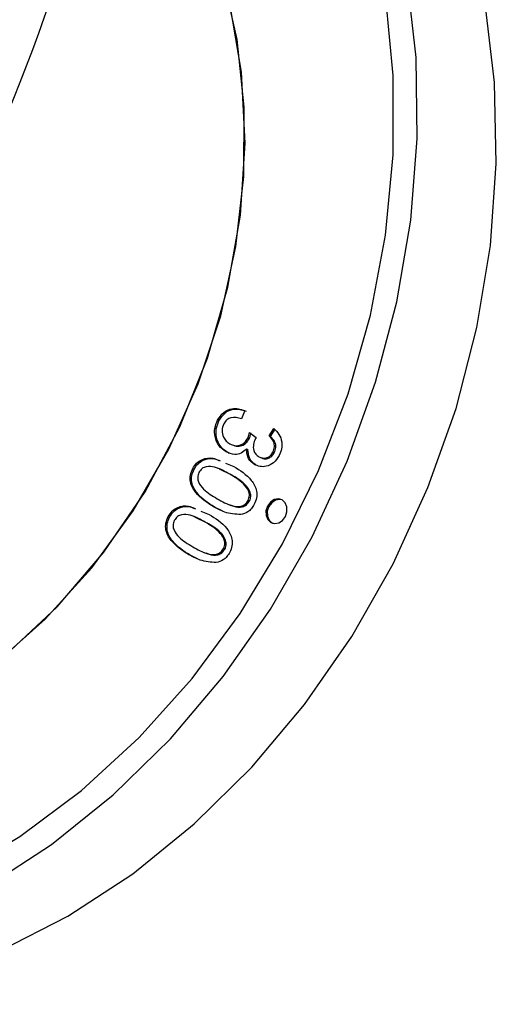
# Model space of a CAD drawing. Header units: millimetres. Extents: x 5 to 415, y 5 to 292.
# Tile 10 of 17: x 198.95 to 201.64, y 108.13 to 113.68. Entities that reach past the tile are written whole.
import ezdxf

# ---------------------------------------------------------------- set-up
doc = ezdxf.new("R2010")
doc.units = ezdxf.units.MM

msp = doc.modelspace()

# ---------------------------------------------------------------- linework, layer by layer
at = {"color": 7, "linetype": 'Continuous', "lineweight": 25}
for p, q in [((200.22, 111.476), (200.2018, 111.4293)), ((200.067, 111.4217), (200.0747, 111.4187)), ((200.3572, 111.3325), (200.3842, 111.3741)), ((200.365, 111.3295), (200.392, 111.3711)), ((200.2368, 111.3197), (200.2445, 111.3166)), ((200.2477, 111.3528), (200.2847, 111.3243)), ((200.2847, 111.3243), (200.2808, 111.3179)), ((200.3572, 111.3325), (200.365, 111.3295)), ((200.2306, 111.2603), (200.2383, 111.2572)), ((200.1139, 111.2442), (200.1216, 111.2411)), ((200.1296, 111.2364), (200.1306, 111.2361)), ((200.1296, 111.2364), (200.1306, 111.2361)), ((200.3091, 111.2111), (200.3178, 111.2077)), ((200.3091, 111.2111), (200.3178, 111.2077)), ((200.3787, 111.241), (200.3864, 111.238)), ((199.9272, 111.1486), (199.9349, 111.1455)), ((200.0781, 111.1467), (200.0694, 111.1501)), ((200.0781, 111.1467), (200.0694, 111.1501)), ((200.1437, 111.114), (200.0772, 111.1447)), ((200.1437, 111.114), (200.0772, 111.1447)), ((200.1111, 111.1801), (200.1584, 111.1613)), ((200.1111, 111.1801), (200.1584, 111.1613)), ((200.2751, 111.1726), (200.2828, 111.1695)), ((200.1437, 111.114), (200.1359, 111.1171)), ((200.0426, 110.935), (200.0503, 110.932)), ((200.0926, 110.9115), (200.0503, 110.932)), ((200.0926, 110.9115), (200.0503, 110.932)), ((200.1302, 110.9467), (200.1389, 110.9433)), ((200.1302, 110.9467), (200.1389, 110.9433)), ((200.2476, 110.9667), (200.2398, 110.9697)), ((199.7887, 110.8782), (199.7965, 110.8751)), ((199.9397, 110.8763), (199.931, 110.8797)), ((199.9397, 110.8763), (199.931, 110.8797)), ((200.0052, 110.8436), (199.9388, 110.8743)), ((200.0052, 110.8436), (199.9388, 110.8743)), ((199.9726, 110.9097), (200.02, 110.8909)), ((199.9726, 110.9097), (200.02, 110.8909)), ((200.0052, 110.8436), (199.9975, 110.8467)), ((200.1092, 110.6963), (200.1014, 110.6993)), ((199.9041, 110.6646), (199.9119, 110.6616)), ((199.9542, 110.6411), (199.9119, 110.6616)), ((199.9542, 110.6411), (199.9119, 110.6616)), ((199.9918, 110.6763), (200.0005, 110.6729)), ((199.9918, 110.6763), (200.0005, 110.6729))]:
    msp.add_line(p, q, dxfattribs=at)
at = {"color": 7, "linetype": 'Continuous', "lineweight": 25, "flags": 128}
for points in [[(199.7927, 111.2583), (199.9579, 111.6264), (200.0846, 112.0093), (200.1709, 112.4011), (200.2154, 112.7955), (200.2174, 113.1864), (200.1768, 113.5676), (200.0943, 113.9331), (199.9713, 114.277), (199.8095, 114.5941), (199.6117, 114.8792), (199.3809, 115.1279), (199.1207, 115.3363), (198.8352, 115.5011), (198.6921, 115.5633)], [(197.1834, 109.4297), (197.5332, 109.4624), (197.8827, 109.5474), (198.2262, 109.6832), (198.5578, 109.8676), (198.8719, 110.0975), (199.1633, 110.3689), (199.427, 110.6774), (199.6587, 111.0177), (199.8544, 111.3842), (200.0108, 111.7706), (200.1253, 112.1704), (200.196, 112.577), (200.2217, 112.9835), (200.2019, 113.383), (200.1371, 113.7688), (200.0282, 114.1345), (199.8771, 114.4739), (199.6864, 114.7813), (199.4592, 115.0514)], [(196.3476, 109.5775), (196.5107, 109.5211), (196.8328, 109.4507), (197.1657, 109.4294), (197.5042, 109.4577), (197.843, 109.535), (198.1766, 109.6603), (198.4999, 109.8314), (198.8078, 110.0457), (199.0953, 110.2999), (199.358, 110.5898), (199.5917, 110.911), (199.7927, 111.2583), (199.9579, 111.6264), (200.0846, 112.0093), (200.1709, 112.4011), (200.2154, 112.7955), (200.2174, 113.1864), (200.1768, 113.5676), (200.0943, 113.9331)], [(198.7667, 108.7942), (199.1318, 109.0314), (199.4781, 109.3097), (199.8017, 109.626), (200.0987, 109.9765), (200.3657, 110.3573), (200.5995, 110.7638), (200.7976, 111.1913), (200.9574, 111.6349), (201.0773, 112.0894), (201.1558, 112.5495), (201.1919, 113.0098), (201.1853, 113.465), (201.136, 113.9098)], [(198.5902, 108.8572), (198.9537, 109.0747), (199.2999, 109.3343), (199.6248, 109.6328), (199.9243, 109.9667), (200.1948, 110.332), (200.4332, 110.7242), (200.6364, 111.1386), (200.8022, 111.5703), (200.9284, 112.014), (201.0136, 112.4644), (201.0567, 112.9161), (201.0573, 113.3636), (201.0153, 113.8016)], [(198.5902, 108.8572), (198.9537, 109.0747), (199.2999, 109.3343), (199.6248, 109.6328), (199.9243, 109.9667), (200.1948, 110.332), (200.4332, 110.7242), (200.6364, 111.1386), (200.8022, 111.5703), (200.9284, 112.014), (201.0136, 112.4644), (201.0567, 112.9161), (201.0573, 113.3636), (201.0153, 113.8016)], [(198.5902, 108.8572), (198.9537, 109.0747), (199.2999, 109.3343), (199.6248, 109.6328), (199.9243, 109.9667), (200.1948, 110.332), (200.4332, 110.7242), (200.6364, 111.1386), (200.8022, 111.5703), (200.9284, 112.014), (201.0136, 112.4644), (201.0567, 112.9161), (201.0573, 113.3636), (201.0153, 113.8016)], [(196.3706, 108.3258), (196.5042, 108.2772), (196.8773, 108.1789), (197.2632, 108.1299), (197.6573, 108.1311), (198.055, 108.1822), (198.4516, 108.2827), (198.8425, 108.4314), (199.2232, 108.6267), (199.5891, 108.8661), (199.9359, 109.1469), (200.2597, 109.4658), (200.5565, 109.819), (200.823, 110.2025), (201.0559, 110.6117), (201.2526, 111.0418), (201.4108, 111.4878), (201.5285, 111.9444), (201.6045, 112.4064), (201.6378, 112.8682), (201.628, 113.3245), (201.5753, 113.7699)], [(196.3476, 109.5775), (196.5107, 109.5211), (196.8328, 109.4507), (197.1657, 109.4294), (197.5042, 109.4577), (197.843, 109.535), (198.1766, 109.6603), (198.4999, 109.8314), (198.8078, 110.0457), (199.0953, 110.2999), (199.358, 110.5898), (199.5917, 110.911), (199.7927, 111.2583)], [(200.4493, 110.8793), (200.4579, 110.9058), (200.4575, 110.9327), (200.4481, 110.9559), (200.4313, 110.9719), (200.4095, 110.9782), (200.3861, 110.9739), (200.3646, 110.9596), (200.3483, 110.9376), (200.3397, 110.9111), (200.3402, 110.8842), (200.3495, 110.861), (200.3664, 110.845), (200.3882, 110.8387), (200.4116, 110.843), (200.4331, 110.8572), (200.4493, 110.8793)], [(200.4493, 110.8793), (200.4579, 110.9058), (200.4575, 110.9327), (200.4481, 110.9559), (200.4313, 110.9719), (200.4095, 110.9782), (200.3861, 110.9739), (200.3646, 110.9596), (200.3483, 110.9376), (200.3397, 110.9111), (200.3402, 110.8842), (200.3495, 110.861), (200.3664, 110.845), (200.3882, 110.8387), (200.4116, 110.843), (200.4331, 110.8572), (200.4493, 110.8793)], [(200.4287, 110.9733), (200.4172, 110.9752), (200.3938, 110.9709), (200.3723, 110.9566), (200.3561, 110.9346), (200.3475, 110.9081), (200.3479, 110.8812), (200.3572, 110.858), (200.3741, 110.842), (200.3757, 110.8411)], [(200.4287, 110.9733), (200.4172, 110.9752), (200.3938, 110.9709), (200.3723, 110.9566), (200.3561, 110.9346), (200.3475, 110.9081), (200.3479, 110.8812), (200.3572, 110.858), (200.3741, 110.842), (200.3767, 110.8406)]]:
    msp.add_lwpolyline(points, dxfattribs=at)
at = {"color": 7, "linetype": 'Continuous', "lineweight": 25}
msp.add_arc((188.9502, 117.2745), 10.7555, 331.13097, 347.90064, dxfattribs=at)
for points, knots in [([(200.067, 111.4217), (200.0775, 111.4376), (200.0987, 111.4693), (200.1578, 111.4948), (200.1965, 111.4831), (200.22, 111.476)], [0, 0, 0, 0, 0.2799899, 0.5605586, 1, 1, 1, 1]), ([(200.067, 111.4217), (200.0775, 111.4376), (200.0987, 111.4693), (200.1578, 111.4948), (200.1965, 111.4831), (200.22, 111.476)], [0, 0, 0, 0, 0.27999, 0.560559, 1, 1, 1, 1]), ([(200.0747, 111.4187), (200.0853, 111.4345), (200.1064, 111.4663), (200.1655, 111.4918), (200.2042, 111.4801), (200.2278, 111.473)], [0, 0, 0, 0, 0.27999, 0.560559, 1, 1, 1, 1]), ([(200.0747, 111.4187), (200.0853, 111.4345), (200.1064, 111.4663), (200.1655, 111.4918), (200.2042, 111.4801), (200.2278, 111.473)], [0, 0, 0, 0, 0.27999, 0.560559, 1, 1, 1, 1]), ([(200.1139, 111.2442), (200.0999, 111.2541), (200.0718, 111.274), (200.0517, 111.3235), (200.0484, 111.3759), (200.0608, 111.4065), (200.067, 111.4217)], [0, 0, 0, 0, 0.2804019, 0.5599334, 0.7800576, 1, 1, 1, 1]), ([(200.1139, 111.2442), (200.0999, 111.2541), (200.0718, 111.274), (200.0517, 111.3235), (200.0484, 111.3759), (200.0608, 111.4065), (200.067, 111.4217)], [0, 0, 0, 0, 0.2804019, 0.5599334, 0.7800576, 1, 1, 1, 1]), ([(200.1216, 111.2411), (200.1076, 111.2511), (200.0796, 111.271), (200.0594, 111.3205), (200.0562, 111.3729), (200.0685, 111.4034), (200.0747, 111.4187)], [0, 0, 0, 0, 0.280402, 0.559933, 0.780058, 1, 1, 1, 1]), ([(200.1216, 111.2411), (200.1076, 111.2511), (200.0796, 111.271), (200.0594, 111.3205), (200.0562, 111.3729), (200.0685, 111.4034), (200.0747, 111.4187)], [0, 0, 0, 0, 0.280402, 0.559933, 0.780058, 1, 1, 1, 1]), ([(200.2018, 111.4293), (200.1822, 111.4349), (200.1548, 111.4426), (200.1174, 111.4253), (200.107, 111.4089), (200.1018, 111.4007)], [0, 0, 0, 0, 0.559624, 0.779834, 1, 1, 1, 1]), ([(200.2018, 111.4293), (200.1822, 111.4349), (200.1548, 111.4426), (200.1174, 111.4253), (200.107, 111.4089), (200.1018, 111.4007)], [0, 0, 0, 0, 0.559624, 0.779834, 1, 1, 1, 1]), ([(200.1018, 111.4007), (200.0974, 111.388), (200.0886, 111.3623), (200.098, 111.3276), (200.1145, 111.3029), (200.1289, 111.2933), (200.1361, 111.2886)], [0, 0, 0, 0, 0.2781438, 0.5580601, 0.7788433, 1, 1, 1, 1]), ([(200.1018, 111.4007), (200.0974, 111.388), (200.0886, 111.3623), (200.098, 111.3276), (200.1145, 111.3029), (200.1289, 111.2933), (200.1361, 111.2886)], [0, 0, 0, 0, 0.278144, 0.55806, 0.778843, 1, 1, 1, 1]), ([(200.3842, 111.3741), (200.3945, 111.3641), (200.4151, 111.3443), (200.4307, 111.303), (200.4303, 111.2593), (200.4198, 111.2344), (200.4145, 111.2219)], [0, 0, 0, 0, 0.280701, 0.56005, 0.779945, 1, 1, 1, 1]), ([(200.3842, 111.3741), (200.3945, 111.3641), (200.4151, 111.3443), (200.4307, 111.303), (200.4303, 111.2593), (200.4198, 111.2344), (200.4145, 111.2219)], [0, 0, 0, 0, 0.280701, 0.56005, 0.779945, 1, 1, 1, 1]), ([(200.1361, 111.2886), (200.1454, 111.2842), (200.1641, 111.2754), (200.1945, 111.2792), (200.2209, 111.2945), (200.2315, 111.3113), (200.2368, 111.3197)], [0, 0, 0, 0, 0.280607, 0.560115, 0.780088, 1, 1, 1, 1]), ([(200.1361, 111.2886), (200.1454, 111.2842), (200.1641, 111.2754), (200.1945, 111.2792), (200.2209, 111.2945), (200.2315, 111.3113), (200.2368, 111.3197)], [0, 0, 0, 0, 0.280607, 0.560115, 0.780088, 1, 1, 1, 1]), ([(200.1573, 111.2807), (200.1623, 111.2785), (200.1768, 111.2722), (200.2023, 111.2764), (200.2287, 111.2914), (200.2392, 111.3082), (200.2445, 111.3166)], [0, 0, 0, 0, 0.171955, 0.493678, 0.746874, 1, 1, 1, 1]), ([(200.1573, 111.2807), (200.1623, 111.2785), (200.1768, 111.2722), (200.2023, 111.2764), (200.2287, 111.2914), (200.2392, 111.3082), (200.2445, 111.3166)], [0, 0, 0, 0, 0.171955, 0.493678, 0.746874, 1, 1, 1, 1]), ([(200.2368, 111.3197), (200.2394, 111.3257), (200.2439, 111.3365), (200.2466, 111.3478), (200.2477, 111.3528)], [0, 0, 0, 0, 0.559694, 1, 1, 1, 1]), ([(200.2368, 111.3197), (200.2394, 111.3257), (200.2439, 111.3365), (200.2466, 111.3478), (200.2477, 111.3528)], [0, 0, 0, 0, 0.559694, 1, 1, 1, 1]), ([(200.2445, 111.3166), (200.2471, 111.3227), (200.2517, 111.3334), (200.2543, 111.3448), (200.2554, 111.3498)], [0, 0, 0, 0, 0.559694, 1, 1, 1, 1]), ([(200.2445, 111.3166), (200.2471, 111.3227), (200.2517, 111.3334), (200.2543, 111.3448), (200.2554, 111.3498)], [0, 0, 0, 0, 0.559694, 1, 1, 1, 1]), ([(200.2808, 111.3179), (200.2762, 111.3071), (200.267, 111.2854), (200.2688, 111.2528), (200.281, 111.2286), (200.2934, 111.2199), (200.2997, 111.2156)], [0, 0, 0, 0, 0.280152, 0.559264, 0.779372, 1, 1, 1, 1]), ([(200.2808, 111.3179), (200.2762, 111.3071), (200.267, 111.2854), (200.2688, 111.2528), (200.281, 111.2286), (200.2934, 111.2199), (200.2997, 111.2156)], [0, 0, 0, 0, 0.280152, 0.559264, 0.779372, 1, 1, 1, 1]), ([(200.3787, 111.241), (200.3825, 111.2509), (200.3902, 111.2706), (200.3836, 111.3072), (200.3672, 111.3229), (200.3572, 111.3325)], [0, 0, 0, 0, 0.280037, 0.559953, 1, 1, 1, 1]), ([(200.3787, 111.241), (200.3825, 111.2509), (200.3902, 111.2706), (200.3836, 111.3072), (200.3672, 111.3229), (200.3572, 111.3325)], [0, 0, 0, 0, 0.280037, 0.559953, 1, 1, 1, 1]), ([(200.3864, 111.238), (200.3903, 111.2478), (200.3979, 111.2676), (200.3913, 111.3042), (200.375, 111.3199), (200.365, 111.3295)], [0, 0, 0, 0, 0.280037, 0.559953, 1, 1, 1, 1]), ([(200.3864, 111.238), (200.3903, 111.2478), (200.3979, 111.2676), (200.3913, 111.3042), (200.375, 111.3199), (200.365, 111.3295)], [0, 0, 0, 0, 0.280037, 0.559953, 1, 1, 1, 1]), ([(200.2306, 111.2603), (200.2208, 111.2509), (200.2012, 111.2321), (200.1572, 111.2255), (200.1303, 111.2371), (200.1139, 111.2442)], [0, 0, 0, 0, 0.279636, 0.559823, 1, 1, 1, 1]), ([(200.2306, 111.2603), (200.2208, 111.2509), (200.2012, 111.2321), (200.1572, 111.2255), (200.1303, 111.2371), (200.1139, 111.2442)], [0, 0, 0, 0, 0.279636, 0.559823, 1, 1, 1, 1]), ([(200.2751, 111.1726), (200.2677, 111.1777), (200.253, 111.1879), (200.2337, 111.2166), (200.2318, 111.2437), (200.2306, 111.2603)], [0, 0, 0, 0, 0.28101, 0.561681, 1, 1, 1, 1]), ([(200.2751, 111.1726), (200.2677, 111.1777), (200.253, 111.1879), (200.2337, 111.2166), (200.2318, 111.2437), (200.2306, 111.2603)], [0, 0, 0, 0, 0.28101, 0.561681, 1, 1, 1, 1]), ([(200.2828, 111.1695), (200.2755, 111.1746), (200.2607, 111.1848), (200.2415, 111.2136), (200.2395, 111.2407), (200.2383, 111.2572)], [0, 0, 0, 0, 0.28101, 0.561681, 1, 1, 1, 1]), ([(200.2828, 111.1695), (200.2755, 111.1746), (200.2607, 111.1848), (200.2415, 111.2136), (200.2395, 111.2407), (200.2383, 111.2572)], [0, 0, 0, 0, 0.2810101, 0.5616811, 1, 1, 1, 1]), ([(199.9272, 111.1486), (199.934, 111.1595), (199.9476, 111.1813), (199.9883, 111.2067), (200.0346, 111.2139), (200.0633, 111.2), (200.0733, 111.1951)], [0, 0, 0, 0, 0.197848, 0.395798, 0.789893, 1, 1, 1, 1]), ([(199.9272, 111.1486), (199.934, 111.1595), (199.9476, 111.1813), (199.9883, 111.2067), (200.0346, 111.2139), (200.0633, 111.2), (200.0733, 111.1951)], [0, 0, 0, 0, 0.1978482, 0.3957977, 0.7898926, 1, 1, 1, 1]), ([(199.9349, 111.1455), (199.9417, 111.1564), (199.9553, 111.1782), (199.9961, 111.2036), (200.0423, 111.2109), (200.071, 111.1969), (200.081, 111.1921)], [0, 0, 0, 0, 0.197848, 0.395798, 0.789893, 1, 1, 1, 1]), ([(199.9349, 111.1455), (199.9417, 111.1564), (199.9553, 111.1782), (199.9961, 111.2036), (200.0423, 111.2109), (200.071, 111.1969), (200.081, 111.1921)], [0, 0, 0, 0, 0.197848, 0.395798, 0.789893, 1, 1, 1, 1]), ([(200.4145, 111.2219), (200.4048, 111.2073), (200.3854, 111.1781), (200.3437, 111.1598), (200.3056, 111.1582), (200.2853, 111.1678), (200.2751, 111.1726)], [0, 0, 0, 0, 0.279055, 0.558748, 0.779188, 1, 1, 1, 1]), ([(200.4145, 111.2219), (200.4048, 111.2073), (200.3854, 111.1781), (200.3437, 111.1598), (200.3056, 111.1582), (200.2853, 111.1678), (200.2751, 111.1726)], [0, 0, 0, 0, 0.279055, 0.558748, 0.779188, 1, 1, 1, 1]), ([(200.2997, 111.2156), (200.307, 111.2121), (200.3217, 111.2052), (200.3457, 111.2089), (200.3663, 111.2212), (200.3746, 111.2344), (200.3787, 111.241)], [0, 0, 0, 0, 0.280461, 0.559886, 0.779996, 1, 1, 1, 1]), ([(200.2997, 111.2156), (200.307, 111.2121), (200.3217, 111.2052), (200.3457, 111.2089), (200.3663, 111.2212), (200.3746, 111.2344), (200.3787, 111.241)], [0, 0, 0, 0, 0.280461, 0.559886, 0.779996, 1, 1, 1, 1]), ([(200.3182, 111.2088), (200.3221, 111.2071), (200.3334, 111.2021), (200.3534, 111.206), (200.374, 111.2181), (200.3823, 111.2313), (200.3864, 111.238)], [0, 0, 0, 0, 0.170491, 0.492621, 0.746372, 1, 1, 1, 1]), ([(200.3182, 111.2088), (200.3221, 111.2071), (200.3334, 111.2021), (200.3534, 111.206), (200.374, 111.2181), (200.3823, 111.2313), (200.3864, 111.238)], [0, 0, 0, 0, 0.170491, 0.492621, 0.746372, 1, 1, 1, 1]), ([(200.0426, 110.935), (200.0068, 110.9575), (199.9533, 110.9911), (199.9129, 111.0617), (199.9119, 111.1128), (199.9221, 111.1367), (199.9272, 111.1486)], [0, 0, 0, 0, 0.500831, 0.749926, 0.874878, 1, 1, 1, 1]), ([(200.0426, 110.935), (200.0068, 110.9575), (199.9533, 110.9911), (199.9129, 111.0617), (199.9119, 111.1128), (199.9221, 111.1367), (199.9272, 111.1486)], [0, 0, 0, 0, 0.500831, 0.749926, 0.874878, 1, 1, 1, 1]), ([(200.0503, 110.932), (200.0146, 110.9545), (199.9611, 110.9881), (199.9207, 111.0587), (199.9197, 111.1098), (199.9298, 111.1336), (199.9349, 111.1455)], [0, 0, 0, 0, 0.500831, 0.749926, 0.874878, 1, 1, 1, 1]), ([(200.0503, 110.932), (200.0146, 110.9545), (199.9611, 110.9881), (199.9207, 111.0587), (199.9197, 111.1098), (199.9298, 111.1336), (199.9349, 111.1455)], [0, 0, 0, 0, 0.500831, 0.749926, 0.874878, 1, 1, 1, 1]), ([(200.1359, 111.1171), (200.1084, 111.1328), (200.0673, 111.1563), (200.0114, 111.1638), (199.9781, 111.1509), (199.9671, 111.1349), (199.9616, 111.127)], [0, 0, 0, 0, 0.5017734, 0.7508811, 0.8757789, 1, 1, 1, 1]), ([(200.1359, 111.1171), (200.1084, 111.1328), (200.0673, 111.1563), (200.0114, 111.1638), (199.9781, 111.1509), (199.9671, 111.1349), (199.9616, 111.127)], [0, 0, 0, 0, 0.501773, 0.750881, 0.875779, 1, 1, 1, 1]), ([(200.1584, 111.1613), (200.1942, 111.1388), (200.2478, 111.1052), (200.2881, 111.0345), (200.2892, 110.9834), (200.2791, 110.9595), (200.2741, 110.9476)], [0, 0, 0, 0, 0.500827, 0.749966, 0.874904, 1, 1, 1, 1]), ([(200.1584, 111.1613), (200.1942, 111.1388), (200.2478, 111.1052), (200.2881, 111.0345), (200.2892, 110.9834), (200.2791, 110.9595), (200.2741, 110.9476)], [0, 0, 0, 0, 0.500827, 0.749966, 0.874904, 1, 1, 1, 1]), ([(199.9616, 111.127), (199.9585, 111.1178), (199.9523, 111.0993), (199.9615, 111.0636), (199.9976, 111.0187), (200.0382, 110.995), (200.0653, 110.9791)], [0, 0, 0, 0, 0.123937, 0.248879, 0.498215, 1, 1, 1, 1]), ([(199.9616, 111.127), (199.9585, 111.1178), (199.9523, 111.0993), (199.9615, 111.0636), (199.9976, 111.0187), (200.0382, 110.995), (200.0653, 110.9791)], [0, 0, 0, 0, 0.123937, 0.248879, 0.498215, 1, 1, 1, 1]), ([(200.2398, 110.9697), (200.2429, 110.9789), (200.2491, 110.9974), (200.2395, 111.0328), (200.2036, 111.0775), (200.163, 111.1012), (200.1359, 111.1171)], [0, 0, 0, 0, 0.1239324, 0.2488613, 0.4982081, 1, 1, 1, 1]), ([(200.2398, 110.9697), (200.2429, 110.9789), (200.2491, 110.9974), (200.2395, 111.0328), (200.2036, 111.0775), (200.163, 111.1012), (200.1359, 111.1171)], [0, 0, 0, 0, 0.123932, 0.248861, 0.498208, 1, 1, 1, 1]), ([(200.2476, 110.9667), (200.2507, 110.9759), (200.2569, 110.9943), (200.2472, 111.0297), (200.2113, 111.0745), (200.1708, 111.0982), (200.1437, 111.114)], [0, 0, 0, 0, 0.123932, 0.248861, 0.498208, 1, 1, 1, 1]), ([(200.2476, 110.9667), (200.2507, 110.9759), (200.2569, 110.9943), (200.2472, 111.0297), (200.2113, 111.0745), (200.1708, 111.0982), (200.1437, 111.114)], [0, 0, 0, 0, 0.123932, 0.248861, 0.498208, 1, 1, 1, 1]), ([(200.0653, 110.9791), (200.0928, 110.9634), (200.1341, 110.9399), (200.1902, 110.9323), (200.2235, 110.9457), (200.2344, 110.9617), (200.2398, 110.9697)], [0, 0, 0, 0, 0.501813, 0.750909, 0.875781, 1, 1, 1, 1]), ([(200.0653, 110.9791), (200.0928, 110.9634), (200.1341, 110.9399), (200.1902, 110.9323), (200.2235, 110.9457), (200.2344, 110.9617), (200.2398, 110.9697)], [0, 0, 0, 0, 0.5018132, 0.7509089, 0.8757809, 1, 1, 1, 1]), ([(199.7887, 110.8782), (199.7955, 110.8891), (199.8091, 110.9108), (199.8499, 110.9363), (199.8962, 110.9435), (199.9249, 110.9296), (199.9348, 110.9247)], [0, 0, 0, 0, 0.197848, 0.395798, 0.789893, 1, 1, 1, 1]), ([(199.7887, 110.8782), (199.7955, 110.8891), (199.8091, 110.9108), (199.8499, 110.9363), (199.8962, 110.9435), (199.9249, 110.9296), (199.9348, 110.9247)], [0, 0, 0, 0, 0.197848, 0.395798, 0.789893, 1, 1, 1, 1]), ([(199.7965, 110.8751), (199.8033, 110.886), (199.8169, 110.9078), (199.8577, 110.9332), (199.9039, 110.9405), (199.9326, 110.9265), (199.9426, 110.9217)], [0, 0, 0, 0, 0.197848, 0.395798, 0.789893, 1, 1, 1, 1]), ([(199.7965, 110.8751), (199.8033, 110.886), (199.8169, 110.9078), (199.8577, 110.9332), (199.9039, 110.9405), (199.9326, 110.9265), (199.9426, 110.9217)], [0, 0, 0, 0, 0.197848, 0.395798, 0.789893, 1, 1, 1, 1]), ([(200.1983, 110.89), (200.1672, 110.8921), (200.1115, 110.8959), (200.0637, 110.9231), (200.0426, 110.935)], [0, 0, 0, 0, 0.558347, 1, 1, 1, 1]), ([(200.1983, 110.89), (200.1672, 110.8921), (200.1115, 110.8959), (200.0637, 110.9231), (200.0426, 110.935)], [0, 0, 0, 0, 0.558347, 1, 1, 1, 1]), ([(200.1398, 110.9453), (200.146, 110.9421), (200.1661, 110.9317), (200.1981, 110.9295), (200.2312, 110.9426), (200.2421, 110.9587), (200.2476, 110.9667)], [0, 0, 0, 0, 0.182418, 0.591213, 0.796142, 1, 1, 1, 1]), ([(200.1398, 110.9453), (200.146, 110.9421), (200.1661, 110.9317), (200.1981, 110.9295), (200.2312, 110.9426), (200.2421, 110.9587), (200.2476, 110.9667)], [0, 0, 0, 0, 0.182418, 0.591213, 0.796142, 1, 1, 1, 1]), ([(200.2741, 110.9476), (200.2691, 110.9391), (200.2591, 110.922), (200.2331, 110.8991), (200.2115, 110.8935), (200.1983, 110.89)], [0, 0, 0, 0, 0.280536, 0.560788, 1, 1, 1, 1]), ([(200.2741, 110.9476), (200.2691, 110.9391), (200.2591, 110.922), (200.2331, 110.8991), (200.2115, 110.8935), (200.1983, 110.89)], [0, 0, 0, 0, 0.280536, 0.560788, 1, 1, 1, 1]), ([(199.9041, 110.6646), (199.8684, 110.6871), (199.8149, 110.7207), (199.7745, 110.7913), (199.7735, 110.8424), (199.7837, 110.8662), (199.7887, 110.8782)], [0, 0, 0, 0, 0.500831, 0.749926, 0.874878, 1, 1, 1, 1]), ([(199.9041, 110.6646), (199.8684, 110.6871), (199.8149, 110.7207), (199.7745, 110.7913), (199.7735, 110.8424), (199.7837, 110.8662), (199.7887, 110.8782)], [0, 0, 0, 0, 0.500831, 0.749926, 0.874878, 1, 1, 1, 1]), ([(199.9119, 110.6616), (199.8761, 110.6841), (199.8226, 110.7177), (199.7823, 110.7883), (199.7813, 110.8394), (199.7914, 110.8632), (199.7965, 110.8751)], [0, 0, 0, 0, 0.500831, 0.749926, 0.874878, 1, 1, 1, 1]), ([(199.9119, 110.6616), (199.8761, 110.6841), (199.8226, 110.7177), (199.7823, 110.7883), (199.7813, 110.8394), (199.7914, 110.8632), (199.7965, 110.8751)], [0, 0, 0, 0, 0.500831, 0.749926, 0.874878, 1, 1, 1, 1]), ([(199.9975, 110.8467), (199.97, 110.8624), (199.9289, 110.8859), (199.873, 110.8934), (199.8397, 110.8805), (199.8287, 110.8645), (199.8232, 110.8566)], [0, 0, 0, 0, 0.501773, 0.750881, 0.875779, 1, 1, 1, 1]), ([(199.9975, 110.8467), (199.97, 110.8624), (199.9289, 110.8859), (199.873, 110.8934), (199.8397, 110.8805), (199.8287, 110.8645), (199.8232, 110.8566)], [0, 0, 0, 0, 0.501773, 0.750881, 0.875779, 1, 1, 1, 1]), ([(200.02, 110.8909), (200.0558, 110.8684), (200.1094, 110.8348), (200.1497, 110.7641), (200.1508, 110.713), (200.1407, 110.6891), (200.1357, 110.6772)], [0, 0, 0, 0, 0.500827, 0.749966, 0.874904, 1, 1, 1, 1]), ([(200.02, 110.8909), (200.0558, 110.8684), (200.1094, 110.8348), (200.1497, 110.7641), (200.1508, 110.713), (200.1407, 110.6891), (200.1357, 110.6772)], [0, 0, 0, 0, 0.500827, 0.749966, 0.874904, 1, 1, 1, 1]), ([(199.8232, 110.8566), (199.8201, 110.8474), (199.8139, 110.8289), (199.8231, 110.7932), (199.8591, 110.7483), (199.8998, 110.7246), (199.9269, 110.7087)], [0, 0, 0, 0, 0.123937, 0.248879, 0.498215, 1, 1, 1, 1]), ([(199.8232, 110.8566), (199.8201, 110.8474), (199.8139, 110.8289), (199.8231, 110.7932), (199.8591, 110.7483), (199.8998, 110.7246), (199.9269, 110.7087)], [0, 0, 0, 0, 0.123937, 0.248879, 0.498215, 1, 1, 1, 1]), ([(200.1014, 110.6993), (200.1045, 110.7085), (200.1107, 110.727), (200.1011, 110.7624), (200.0651, 110.8071), (200.0246, 110.8308), (199.9975, 110.8467)], [0, 0, 0, 0, 0.123932, 0.248861, 0.498208, 1, 1, 1, 1]), ([(200.1014, 110.6993), (200.1045, 110.7085), (200.1107, 110.727), (200.1011, 110.7624), (200.0651, 110.8071), (200.0246, 110.8308), (199.9975, 110.8467)], [0, 0, 0, 0, 0.123932, 0.248861, 0.498208, 1, 1, 1, 1]), ([(200.1092, 110.6963), (200.1123, 110.7055), (200.1185, 110.7239), (200.1088, 110.7593), (200.0729, 110.8041), (200.0323, 110.8278), (200.0052, 110.8436)], [0, 0, 0, 0, 0.123932, 0.248861, 0.498208, 1, 1, 1, 1]), ([(200.1092, 110.6963), (200.1123, 110.7055), (200.1185, 110.7239), (200.1088, 110.7593), (200.0729, 110.8041), (200.0323, 110.8278), (200.0052, 110.8436)], [0, 0, 0, 0, 0.123932, 0.248861, 0.498208, 1, 1, 1, 1]), ([(199.9269, 110.7087), (199.9544, 110.693), (199.9956, 110.6695), (200.0518, 110.6619), (200.085, 110.6753), (200.096, 110.6913), (200.1014, 110.6993)], [0, 0, 0, 0, 0.5018132, 0.7509089, 0.8757809, 1, 1, 1, 1]), ([(199.9269, 110.7087), (199.9544, 110.693), (199.9956, 110.6695), (200.0518, 110.6619), (200.085, 110.6753), (200.096, 110.6913), (200.1014, 110.6993)], [0, 0, 0, 0, 0.5018132, 0.7509089, 0.8757809, 1, 1, 1, 1]), ([(200.0014, 110.6749), (200.0076, 110.6717), (200.0277, 110.6613), (200.0596, 110.6591), (200.0928, 110.6722), (200.1037, 110.6883), (200.1092, 110.6963)], [0, 0, 0, 0, 0.182418, 0.591213, 0.796142, 1, 1, 1, 1]), ([(200.0014, 110.6749), (200.0076, 110.6717), (200.0277, 110.6613), (200.0596, 110.6591), (200.0928, 110.6722), (200.1037, 110.6883), (200.1092, 110.6963)], [0, 0, 0, 0, 0.182418, 0.591213, 0.796142, 1, 1, 1, 1]), ([(200.0599, 110.6196), (200.0288, 110.6217), (199.9731, 110.6255), (199.9253, 110.6526), (199.9041, 110.6646)], [0, 0, 0, 0, 0.558347, 1, 1, 1, 1]), ([(200.0599, 110.6196), (200.0288, 110.6217), (199.9731, 110.6255), (199.9253, 110.6526), (199.9041, 110.6646)], [0, 0, 0, 0, 0.558347, 1, 1, 1, 1]), ([(200.1357, 110.6772), (200.1307, 110.6687), (200.1207, 110.6516), (200.0947, 110.6287), (200.0731, 110.6231), (200.0599, 110.6196)], [0, 0, 0, 0, 0.280536, 0.560788, 1, 1, 1, 1]), ([(200.1357, 110.6772), (200.1307, 110.6687), (200.1207, 110.6516), (200.0947, 110.6287), (200.0731, 110.6231), (200.0599, 110.6196)], [0, 0, 0, 0, 0.280536, 0.560788, 1, 1, 1, 1])]:
    msp.add_open_spline(points, degree=3, knots=knots, dxfattribs=at)

doc.saveas('drawing.dxf')
